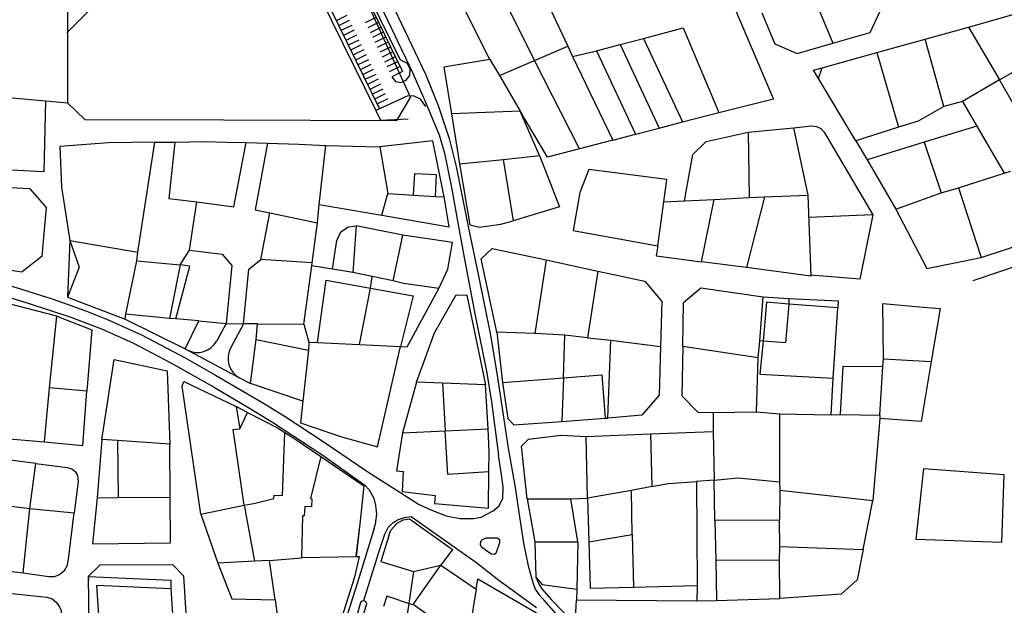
# Model space of a CAD drawing. Header units: metres. Extents: x 19327 to 24000, y 12000 to 18751.
# Tile 30 of 41: x 22100 to 22551, y 16988 to 17257. Entities that reach past the tile are written whole.
import ezdxf

# ---------------------------------------------------------------- set-up
doc = ezdxf.new("R2010")
doc.units = ezdxf.units.M
doc.layers.add('Keyplan-sh1$0$10-WEG', color=254, linetype='CONTINUOUS')
doc.layers.add('Keyplan-sh1$0$20-KAVEL', color=254, linetype='CONTINUOUS')

msp = doc.modelspace()

# ---------------------------------------------------------------- linework, layer by layer
at = {"layer": 'Keyplan-sh1$0$10-WEG'}
for p, q in [((22246.13, 17303.84), (22279.9, 17232.29)), ((22252.97, 17281.6), (22274.21, 17238.1)), ((22257.84, 17268.78), (22275.32, 17232.81)), ((22463.77, 17266.83), (22472.6, 17245.79)), ((22242.52, 17261.28), (22264.83, 17215.75)), ((22245.09, 17256.19), (22250.01, 17258.6)), ((22440, 17259.69), (22445.96, 17245.51)), ((22489.67, 17250.66), (22494.01, 17260.12)), ((22246.19, 17253.94), (22251.11, 17256.35)), ((22247.29, 17251.7), (22252.21, 17254.11)), ((22263.2, 17257.5), (22258.29, 17255.09)), ((22264.3, 17255.25), (22259.39, 17252.84)), ((22248.39, 17249.45), (22253.31, 17251.86)), ((22249.49, 17247.21), (22254.41, 17249.62)), ((22265.41, 17253.01), (22260.5, 17250.6)), ((22266.51, 17250.76), (22261.6, 17248.35)), ((22472.6, 17245.79), (22489.67, 17250.66)), ((22250.59, 17244.96), (22255.51, 17247.37)), ((22251.69, 17242.72), (22256.61, 17245.13)), ((22267.61, 17248.52), (22262.7, 17246.11)), ((22268.71, 17246.28), (22263.8, 17243.87)), ((22445.96, 17245.51), (22456.2, 17241.02)), ((22456.2, 17241.02), (22472.6, 17245.79)), ((22252.79, 17240.47), (22257.71, 17242.88)), ((22253.89, 17238.23), (22258.81, 17240.64)), ((22269.81, 17244.03), (22264.9, 17241.62)), ((22270.91, 17241.79), (22266, 17239.38)), ((22254.99, 17235.99), (22259.91, 17238.39)), ((22256.09, 17233.74), (22261.01, 17236.15)), ((22272.02, 17239.54), (22267.11, 17237.13)), ((22273.12, 17237.3), (22268.21, 17234.89)), ((22277.68, 17236.44), (22274.21, 17238.1)), ((22278.89, 17233.91), (22277.68, 17236.44)), ((22257.19, 17231.5), (22262.11, 17233.9)), ((22258.29, 17229.25), (22263.21, 17231.66)), ((22274.22, 17235.05), (22269.31, 17232.64)), ((22275.32, 17232.81), (22270.41, 17230.4)), ((22277.09, 17228.79), (22278.75, 17231)), ((22278.75, 17231), (22278.89, 17233.91)), ((22259.39, 17227.01), (22264.31, 17229.41)), ((22260.49, 17224.76), (22265.41, 17227.17)), ((22270.41, 17230.4), (22272.11, 17228.29)), ((22272.11, 17228.29), (22274.61, 17227.73)), ((22274.61, 17227.73), (22277.09, 17228.79)), ((22261.59, 17222.52), (22266.51, 17224.92)), ((22262.69, 17220.27), (22267.61, 17222.68)), ((22263.79, 17218.03), (22268.71, 17220.43)), ((22277.81, 17221.66), (22264.83, 17215.75)), ((22280.69, 17221.48), (22277.81, 17221.66)), ((22283.53, 17220.07), (22280.69, 17221.48)), ((22286.07, 17216.78), (22283.53, 17220.07)), ((22536.87, 17137.11), (22559.52, 17144.78)), ((22262.31, 17023.49), (22261.46, 17020.62)), ((22340.14, 16990.68), (22345.41, 16984.61))]:
    msp.add_line(p, q, dxfattribs=at)
for points in [[(22252.32, 17302.1), (22260.67, 17284.6), (22285.88, 17231.53)], [(22279.9, 17232.29), (22285.45, 17219.79), (22292.08, 17203.81), (22294.58, 17195.43), (22297.84, 17179.66), (22300.99, 17161.83)], [(22285.88, 17231.53), (22291.64, 17217.18), (22296.75, 17202.07), (22299.9, 17189.34), (22305.55, 17161.07)], [(22300.99, 17161.83), (22303.63, 17147.65), (22308.63, 17121.12), (22313.85, 17095.56)], [(22305.55, 17161.07), (22310.48, 17137.75), (22315.59, 17112.74), (22318.63, 17094.69)], [(22080.82, 17139.19), (22101.14, 17132.91), (22115.27, 17128.46), (22129.72, 17123.34), (22140.48, 17119.1), (22155.69, 17112.25), (22175.79, 17101.59), (22189.7, 17093.76)], [(22078.43, 17134.52), (22104.29, 17126.5), (22123.42, 17120.3), (22137.43, 17114.97), (22152.1, 17108.34), (22169.16, 17099.42), (22188.72, 17088.33)], [(22313.85, 17095.56), (22316.12, 17081.52), (22319.36, 17057.08)], [(22189.7, 17093.76), (22211.71, 17080.91), (22221.6, 17074.71), (22238.98, 17063.4), (22259.41, 17049.48), (22272.45, 17041.11), (22282.67, 17034.69)], [(22318.63, 17094.69), (22320.91, 17079.57), (22323.73, 17060.32), (22326.99, 17042.26)], [(22188.72, 17088.33), (22206.06, 17078.19), (22216.27, 17071.89), (22238.44, 17057.42), (22258.11, 17043.39), (22260.06, 17041.11), (22262.24, 17037.41), (22262.97, 17034.02)], [(22282.67, 17034.69), (22288.39, 17031.95), (22295.35, 17029.24), (22301.65, 17028.04), (22307.95, 17028.04), (22311.32, 17028.69), (22316.86, 17031.63), (22319.58, 17033.91), (22321.32, 17037.39), (22321.43, 17042.39), (22320.78, 17048.05), (22319.36, 17057.08)], [(22326.99, 17042.26), (22328.65, 17030.77), (22330.83, 17016.74), (22333, 17006.41), (22335.07, 16998.8), (22336.15, 16995.75), (22338, 16993.14), (22340.66, 16990.07)], [(22262.97, 17034.02), (22263.4, 17030), (22262.87, 17025.4), (22261.46, 17020.62)], [(22267, 17020.29), (22268.83, 17023.91), (22271.01, 17026.19), (22273.07, 17027.5), (22276.22, 17028.58), (22279.27, 17028.91), (22301.54, 17013.25), (22309.37, 17007.7), (22319.47, 16999.76), (22336.7, 16987.27)], [(22261.46, 17020.62), (22255.48, 17001.15), (22247.88, 16977.12), (22241.68, 16958.31)], [(22267, 17020.29), (22264.29, 17012.46), (22257.43, 16990.37)], [(22311.5, 17014.89), (22311.06, 17015.98), (22311.28, 17017.61), (22312.04, 17018.48), (22313.78, 17019.13)], [(22313.78, 17019.13), (22318.78, 17019.13), (22319.75, 17018.37), (22319.86, 17016.96), (22318.12, 17012.07), (22317.36, 17011.52), (22315.95, 17011.74), (22311.5, 17014.89)]]:
    msp.add_lwpolyline(points, dxfattribs=at)
at = {"layer": 'Keyplan-sh1$0$20-KAVEL'}
for p, q in [((22226.56, 17289.41), (22263.06, 17214.95)), ((22336.14, 17276.03), (22351.17, 17244.42)), ((22335.85, 17237.89), (22319.29, 17271.03)), ((22137.78, 17266.82), (22121.47, 17250.5)), ((22385.8, 17247.98), (22403.89, 17252.87)), ((22403.89, 17252.87), (22420.3, 17214.05)), ((22514.85, 17247.65), (22534.63, 17253.09)), ((22534.63, 17253.09), (22548.97, 17228.94)), ((22335.85, 17237.89), (22351.17, 17244.42)), ((22351.17, 17244.42), (22353.24, 17239.74)), ((22364.17, 17242.32), (22375.04, 17245.15)), ((22375.04, 17245.15), (22385.8, 17247.98)), ((22375.04, 17245.15), (22393.02, 17206.87)), ((22385.8, 17247.98), (22403.67, 17209.7)), ((22492.69, 17241.56), (22514.85, 17247.65)), ((22523.33, 17216.76), (22514.85, 17247.65)), ((22270.91, 17241.79), (22266, 17239.38)), ((22353.24, 17239.74), (22364.17, 17242.32)), ((22364.17, 17242.32), (22382.16, 17204.04)), ((22467.69, 17234.49), (22492.69, 17241.56)), ((22492.69, 17241.56), (22502.68, 17207.3)), ((22548.97, 17228.94), (22574.84, 17243.95)), ((22273.12, 17237.3), (22268.21, 17234.89)), ((22315.31, 17238.33), (22319.77, 17230.93)), ((22319.77, 17230.93), (22335.85, 17237.89)), ((22356.39, 17197.44), (22335.85, 17237.89)), ((22353.24, 17239.74), (22371.71, 17201.35)), ((22319.77, 17230.93), (22329.22, 17214.62)), ((22465.95, 17229.6), (22467.69, 17234.49)), ((22483.02, 17200.99), (22465.95, 17229.6)), ((22548.97, 17228.94), (22532.02, 17219.05)), ((22559.73, 17210.24), (22548.97, 17228.94)), ((22065.03, 17223.71), (22111.81, 17219.36)), ((22111.81, 17219.36), (22110.94, 17186.84)), ((22111.81, 17219.36), (22121.87, 17218.51)), ((22532.02, 17219.05), (22523.33, 17216.76)), ((22532.02, 17219.05), (22538.54, 17207.85)), ((22264.83, 17215.75), (22263.06, 17214.95)), ((22263.06, 17214.95), (22265.24, 17210.46)), ((22329.22, 17214.62), (22297.82, 17213.42)), ((22297.82, 17213.42), (22301.4, 17190.59)), ((22338.13, 17194.39), (22329.22, 17214.62)), ((22403.67, 17209.7), (22420.3, 17214.05)), ((22265.24, 17210.46), (22277.98, 17211.19)), ((22393.02, 17206.87), (22403.67, 17209.7)), ((22371.71, 17201.35), (22382.16, 17204.04)), ((22382.16, 17204.04), (22393.02, 17206.87)), ((22433.68, 17205.06), (22454.52, 17207.06)), ((22454.52, 17207.06), (22462.73, 17207.89)), ((22454.52, 17207.06), (22461.01, 17176.24)), ((22462.73, 17207.89), (22464.98, 17207.69)), ((22464.98, 17207.69), (22467, 17206.67)), ((22467, 17206.67), (22468.5, 17204.97)), ((22468.5, 17204.97), (22490.86, 17167.15)), ((22502.68, 17207.3), (22483.02, 17200.99)), ((22538.54, 17207.85), (22514.41, 17200.45)), ((22538.54, 17207.85), (22551.03, 17186.31)), ((22154.04, 17150.02), (22161.86, 17200.38)), ((22161.86, 17200.38), (22170.99, 17200.48)), ((22203.64, 17200.27), (22213.42, 17200.05)), ((22371.71, 17201.35), (22356.39, 17197.44)), ((22483.02, 17200.99), (22488.22, 17192.4)), ((22483.02, 17200.99), (22488.22, 17192.4)), ((22514.41, 17200.45), (22488.22, 17192.4)), ((22514.41, 17200.45), (22522.13, 17177.18)), ((22237.21, 17171.87), (22240.15, 17198.96)), ((22240.15, 17198.96), (22264.97, 17198.3)), ((22264.97, 17198.3), (22268.61, 17176.98)), ((22301.4, 17190.59), (22321.4, 17192.54)), ((22321.4, 17192.54), (22338.13, 17194.39)), ((22321.4, 17192.54), (22326.01, 17164.48)), ((22488.22, 17192.4), (22501.48, 17169.78)), ((22110.94, 17186.84), (22083.67, 17188.15)), ((22530.06, 17179.57), (22551.03, 17186.31)), ((22551.03, 17186.31), (22553.97, 17187.18)), ((22104.63, 17179.14), (22083.29, 17180.16)), ((22104.63, 17179.14), (22112.22, 17170.44)), ((22265.9, 17167.08), (22268.61, 17176.98)), ((22268.61, 17176.98), (22280.46, 17176.22)), ((22501.48, 17169.78), (22522.13, 17177.18)), ((22522.13, 17177.18), (22530.06, 17179.57)), ((22530.06, 17179.57), (22540.44, 17147.6)), ((22177.74, 17150.93), (22181.04, 17173.19)), ((22280.46, 17176.22), (22290.24, 17175.57)), ((22290.24, 17175.57), (22294.48, 17175.35)), ((22392.28, 17152.96), (22395.11, 17173.08)), ((22395.11, 17173.08), (22404.56, 17173.63)), ((22404.56, 17173.63), (22418.2, 17174.17)), ((22412.39, 17145.57), (22418.2, 17174.17)), ((22418.2, 17174.17), (22434.23, 17175.04)), ((22441.24, 17175.37), (22432.98, 17143.07)), ((22434.23, 17175.04), (22441.24, 17175.37)), ((22110.25, 17148.18), (22112.22, 17170.44)), ((22210.42, 17146.75), (22214.62, 17168.08)), ((22214.62, 17168.08), (22236.34, 17163.5)), ((22236.34, 17163.5), (22237.21, 17171.87)), ((22237.21, 17171.87), (22265.9, 17167.08)), ((22234, 17145.12), (22236.34, 17163.5)), ((22490.86, 17167.15), (22461.51, 17165.91)), ((22490.86, 17167.15), (22484.9, 17137.75)), ((22254.05, 17162.08), (22252.59, 17140.77)), ((22275.51, 17157.84), (22254.05, 17162.08)), ((22122.96, 17155.35), (22121.78, 17129.4)), ((22122.96, 17155.35), (22154.04, 17150.02)), ((22271.06, 17136.85), (22275.51, 17157.84)), ((22540.44, 17147.6), (22564.45, 17155.43)), ((22153.62, 17146.15), (22154.04, 17150.02)), ((22173.51, 17144.19), (22177.74, 17150.93)), ((22110.25, 17148.18), (22101.06, 17140.98)), ((22148.62, 17121.68), (22153.62, 17146.15)), ((22153.62, 17146.15), (22173.51, 17144.19)), ((22234, 17145.12), (22210.42, 17146.75)), ((22233.79, 17143.81), (22234, 17145.12)), ((22341.12, 17146.54), (22336.02, 17112.82)), ((22341.12, 17146.54), (22364.92, 17141.32)), ((22432.98, 17143.07), (22412.39, 17145.57)), ((22079.79, 17144.27), (22101.06, 17140.98)), ((22173.51, 17144.19), (22168.51, 17119.72)), ((22230.2, 17117.06), (22233.79, 17143.81)), ((22243.24, 17142.29), (22233.79, 17143.81)), ((22252.59, 17140.77), (22243.24, 17142.29)), ((22261.39, 17138.92), (22252.59, 17140.77)), ((22364.92, 17141.32), (22360.14, 17110.87)), ((22260.63, 17133.59), (22261.39, 17138.92)), ((22271.06, 17136.85), (22261.39, 17138.92)), ((22484.9, 17137.75), (22462.51, 17139.54)), ((22255.68, 17107.81), (22260.63, 17133.59)), ((22116.95, 17120.69), (22085.38, 17128.85)), ((22121.78, 17129.4), (22148.19, 17119.4)), ((22439.02, 17109.37), (22440.68, 17129.55)), ((22440.68, 17129.55), (22452.3, 17128.89)), ((22452.3, 17128.89), (22452.3, 17126.28)), ((22474.8, 17124.54), (22452.3, 17126.28)), ((22472.73, 17092.35), (22474.8, 17124.54)), ((22113.58, 17087.96), (22116.95, 17120.69)), ((22148.19, 17119.4), (22148.62, 17121.68)), ((22148.19, 17119.4), (22175.68, 17105.8)), ((22168.51, 17119.72), (22148.62, 17121.68)), ((22171.52, 17119.45), (22168.51, 17119.72)), ((22181.95, 17118.64), (22171.52, 17119.45)), ((22175.68, 17105.8), (22181.95, 17118.64)), ((22181.95, 17118.64), (22194.48, 17117.44)), ((22194.48, 17117.44), (22190.21, 17109.4)), ((22194.48, 17117.44), (22202.49, 17117.22)), ((22202.49, 17117.22), (22196.54, 17106.03)), ((22208.9, 17117.17), (22202.49, 17117.22)), ((22208.25, 17110.1), (22208.9, 17117.17)), ((22208.9, 17117.17), (22230.2, 17117.06)), ((22230.2, 17117.06), (22232.37, 17108.9)), ((22205.64, 17089.87), (22208.25, 17110.1)), ((22208.25, 17110.1), (22232.27, 17105.2)), ((22318.63, 17113.37), (22321.24, 17090.42)), ((22336.02, 17112.82), (22318.63, 17113.37)), ((22349.71, 17112.06), (22336.02, 17112.82)), ((22349.06, 17092.49), (22349.71, 17112.06)), ((22360.14, 17110.87), (22349.71, 17112.06)), ((22360.14, 17110.87), (22370.79, 17109.67)), ((22369.43, 17074), (22370.79, 17109.67)), ((22370.79, 17109.67), (22393.5, 17106.84)), ((22438.29, 17101.71), (22439.02, 17109.37)), ((22440.68, 17109.32), (22439.02, 17109.37)), ((22175.68, 17105.8), (22200.68, 17092.51)), ((22175.68, 17105.8), (22176.68, 17105.27)), ((22232.27, 17105.2), (22229.66, 17081.82)), ((22232.37, 17108.9), (22232.27, 17105.2)), ((22232.37, 17108.9), (22236.34, 17108.68)), ((22236.34, 17108.68), (22255.68, 17107.81)), ((22255.68, 17107.81), (22274.48, 17106.84)), ((22438.29, 17101.71), (22403.73, 17106.82)), ((22437.53, 17076.91), (22438.29, 17101.71)), ((22495.46, 17097.61), (22495.78, 17101.2)), ((22495.78, 17101.2), (22517.54, 17099.96)), ((22494.09, 17075.36), (22495.46, 17097.61)), ((22200.68, 17092.51), (22205.64, 17089.87)), ((22321.24, 17090.42), (22349.06, 17092.49)), ((22349.06, 17092.49), (22348.35, 17072.48)), ((22471.75, 17075.61), (22472.73, 17092.35)), ((22111.3, 17063.16), (22113.58, 17087.96)), ((22130.64, 17086.33), (22113.58, 17087.96)), ((22229.66, 17081.82), (22205.64, 17089.87)), ((22281.74, 17090.53), (22275.38, 17067.36)), ((22293.64, 17089.99), (22281.74, 17090.53)), ((22293.64, 17089.99), (22294.91, 17068.23)), ((22313.36, 17089.33), (22293.64, 17089.99)), ((22314.61, 17069.1), (22313.36, 17089.33)), ((22204.32, 17076.57), (22199.11, 17079.29)), ((22199.11, 17079.29), (22200.85, 17069.17)), ((22200.85, 17069.17), (22204.32, 17076.57)), ((22348.35, 17072.48), (22368.24, 17074)), ((22368.24, 17074), (22369.43, 17074)), ((22417.75, 17076.58), (22437.53, 17076.91)), ((22417.75, 17076.58), (22417.77, 17067.98)), ((22437.53, 17076.91), (22448.07, 17075.93)), ((22448.07, 17075.93), (22448.08, 17044.92)), ((22448.07, 17075.93), (22471.75, 17075.61)), ((22471.75, 17075.61), (22476.01, 17075.65)), ((22476.01, 17075.65), (22494.09, 17075.36)), ((22494.05, 17073.91), (22490.92, 17036.31)), ((22494.09, 17075.36), (22494.05, 17073.91)), ((22294.91, 17068.23), (22314.61, 17069.1)), ((22067.88, 17066.86), (22111.3, 17063.16)), ((22137.55, 17064.31), (22135.48, 17037.45)), ((22144.72, 17063.77), (22137.55, 17064.31)), ((22275.38, 17067.36), (22294.91, 17068.23)), ((22359.47, 17065.63), (22389.03, 17066.82)), ((22360.12, 17037.35), (22359.47, 17065.63)), ((22389.03, 17066.82), (22417.77, 17067.98)), ((22389.03, 17066.82), (22389.57, 17042.68)), ((22417.77, 17067.98), (22418.2, 17045.68)), ((22144.72, 17063.77), (22145.05, 17037.67)), ((22168.74, 17062.03), (22144.72, 17063.77)), ((22168.95, 17037.89), (22168.74, 17062.03)), ((22107.26, 17053.22), (22087.48, 17055.83)), ((22104.65, 17032.67), (22107.26, 17053.22)), ((22389.57, 17042.68), (22380.23, 17040.94)), ((22418.2, 17045.68), (22410.05, 17045.03)), ((22410.05, 17045.03), (22410.44, 16997.43)), ((22418.42, 17027.09), (22418.2, 17045.68)), ((22448.08, 17044.92), (22448.19, 17041.01)), ((22135.48, 17037.45), (22145.05, 17037.67)), ((22145.05, 17037.67), (22168.95, 17037.89)), ((22332.52, 17037.03), (22352.41, 17037.13)), ((22332.52, 17037.03), (22336, 17017.44)), ((22352.41, 17037.13), (22360.12, 17037.35)), ((22355.67, 17017.33), (22352.41, 17037.13)), ((22380.23, 17040.94), (22360.12, 17037.35)), ((22360.12, 17037.35), (22360.67, 17017.34)), ((22380.55, 17020.71), (22380.23, 17040.94)), ((22448.19, 17041.01), (22448.08, 17027.31)), ((22448.19, 17041.01), (22490.92, 17036.31)), ((22085.09, 17034.95), (22104.65, 17032.67)), ((22101.5, 17003.09), (22104.65, 17032.67)), ((22104.65, 17032.67), (22124.86, 17030.6)), ((22182.92, 17030.02), (22202.8, 17034.16)), ((22202.8, 17034.16), (22207.8, 17035.14)), ((22202.8, 17034.16), (22207.48, 17008.48)), ((22486.39, 17013.92), (22490.92, 17036.31)), ((22182.92, 17030.02), (22190.74, 17007.63)), ((22255.94, 17026.98), (22254.02, 17010.82)), ((22255.94, 17026.98), (22254.15, 17010.56)), ((22448.08, 17027.31), (22418.42, 17027.09)), ((22418.42, 17027.09), (22418.91, 17009.03)), ((22448.25, 17015.23), (22448.08, 17027.31)), ((22360.67, 17017.34), (22380.55, 17020.71)), ((22380.55, 17020.71), (22381.2, 16996.66)), ((22336, 17017.44), (22336.44, 17001.23)), ((22336, 17017.44), (22355.67, 17017.33)), ((22355.67, 17017.33), (22355.23, 16995.69)), ((22448.14, 17009.14), (22448.25, 17015.23)), ((22448.25, 17015.23), (22486.39, 17013.92)), ((22549.88, 17017.09), (22510.76, 17018.39)), ((22214.47, 17008.83), (22229.05, 17010.01)), ((22254.15, 17010.56), (22229.05, 17010.01)), ((22253.47, 17001.31), (22255.64, 17010.56)), ((22255.64, 17010.56), (22254.15, 17010.56)), ((22081.5, 17005.48), (22101.5, 17003.09)), ((22207.48, 17008.48), (22190.74, 17007.63)), ((22190.74, 17007.63), (22197.07, 16991.32)), ((22214.47, 17008.83), (22207.48, 17008.48)), ((22217.06, 16990.82), (22214.47, 17008.83)), ((22280.42, 17003.77), (22292.97, 17006.75)), ((22292.97, 17006.75), (22309.06, 16995.63)), ((22418.91, 17009.03), (22448.14, 17009.14)), ((22418.91, 17009.03), (22419.24, 16990.54)), ((22448.25, 16991.41), (22448.14, 17009.14)), ((22131.37, 17001.41), (22131.75, 16967.88)), ((22131.37, 17001.41), (22131.39, 16999.81)), ((22246.4, 16979.13), (22253.47, 17001.31)), ((22336.44, 17001.23), (22337.8, 16998.07)), ((22381.2, 16996.66), (22410.44, 16997.43)), ((22410.44, 16997.43), (22410.19, 16990.27)), ((22268.13, 16992.51), (22266.58, 16987.68)), ((22279.94, 16988.43), (22268.13, 16992.51)), ((22309.06, 16995.63), (22305.15, 16970.95)), ((22355.23, 16995.69), (22355.13, 16990.79)), ((22197.07, 16991.32), (22217.06, 16990.82)), ((22217.06, 16990.82), (22218.26, 16981.52)), ((22256.09, 16989.6), (22249.6, 16966.36)), ((22251.53, 16965.7), (22259.01, 16988.96)), ((22355.13, 16990.79), (22410.19, 16990.27)), ((22410.19, 16990.27), (22419.24, 16990.54)), ((22419.24, 16990.54), (22448.25, 16991.41))]:
    msp.add_line(p, q, dxfattribs=at)
for points in [[(22174.95, 17317.95), (22159.35, 17305.18), (22130.33, 17303.99), (22130.88, 17275.28), (22121.86, 17275.28), (22121.87, 17218.51)], [(22202.33, 17302.72), (22240.04, 17306.31), (22278.96, 17220.95)], [(22420.3, 17214.05), (22445.3, 17220.26), (22412.37, 17297.8)], [(22315.31, 17238.33), (22301.58, 17265.81), (22319.29, 17271.03)], [(22534.63, 17253.09), (22564.19, 17261.46), (22574.84, 17243.95)], [(22315.31, 17238.33), (22294.34, 17234.74), (22297.82, 17213.42)], [(22465.95, 17229.6), (22463.67, 17233.4), (22467.69, 17234.49)], [(22121.87, 17218.51), (22129.8, 17210.89), (22193.48, 17210.68)], [(22193.48, 17210.68), (22272.68, 17210.41), (22278.96, 17220.95)], [(22356.39, 17197.44), (22341.83, 17193.52), (22329.22, 17214.62)], [(22523.33, 17216.76), (22511.59, 17210.02), (22502.68, 17207.3)], [(22404.56, 17173.63), (22408.37, 17194.73), (22414.45, 17200.82), (22433.68, 17205.06), (22434.23, 17175.04)], [(22161.86, 17200.38), (22140.56, 17200.16), (22118.29, 17198.53), (22119.16, 17179.82), (22122.96, 17155.35)], [(22170.99, 17200.48), (22168.22, 17174.71), (22181.04, 17173.19)], [(22170.99, 17200.48), (22184.41, 17200.81), (22194.62, 17200.48), (22203.64, 17200.27)], [(22181.04, 17173.19), (22197.99, 17170.9), (22203.64, 17200.27)], [(22213.42, 17200.05), (22207.77, 17169.38), (22214.62, 17168.08)], [(22213.42, 17200.05), (22227.77, 17199.51), (22240.15, 17198.96)], [(22294.48, 17175.35), (22289.21, 17201.01), (22264.97, 17198.3)], [(22301.4, 17190.59), (22306.24, 17162.63), (22310.69, 17161.54), (22320.36, 17162.95), (22326.01, 17164.48)], [(22338.13, 17194.39), (22347.31, 17170.78), (22326.01, 17164.48)], [(22280.46, 17176.22), (22280.95, 17186.12), (22290.84, 17185.68), (22290.24, 17175.57)], [(22395.11, 17173.08), (22396.52, 17183.31), (22360.77, 17187.87), (22356.64, 17177.32), (22353.6, 17159.92), (22392.28, 17152.96)], [(22265.9, 17167.08), (22296.76, 17161.65), (22294.48, 17175.35)], [(22441.24, 17175.37), (22461.01, 17176.24), (22462.53, 17139.04), (22432.98, 17143.07)], [(22501.48, 17169.78), (22515.66, 17142.6), (22540.44, 17147.6)], [(22243.24, 17142.29), (22245.25, 17155.45), (22247.1, 17159.36), (22250.58, 17161.65), (22254.05, 17162.08)], [(22122.96, 17155.35), (22127.21, 17143.21), (22121.78, 17129.4)], [(22291.92, 17133.48), (22296.05, 17142.29), (22298.22, 17154.47), (22275.51, 17157.84)], [(22177.74, 17150.93), (22192.74, 17149.09), (22197.09, 17143.97), (22194.48, 17117.44)], [(22318.63, 17113.37), (22311.46, 17146.97), (22316.46, 17151.76), (22341.12, 17146.54)], [(22392.28, 17152.96), (22391.63, 17148.4), (22412.39, 17145.57)], [(22202.49, 17117.22), (22204.99, 17142.29), (22210.42, 17146.75)], [(22171.52, 17119.45), (22177.85, 17143.65), (22173.51, 17144.19)], [(22364.92, 17141.32), (22386.44, 17136.75), (22394.15, 17127.4), (22393.5, 17106.84)], [(22236.34, 17108.68), (22240.42, 17137.29), (22260.63, 17133.59)], [(22291.92, 17133.48), (22275.84, 17135.65), (22271.06, 17136.85)], [(22260.63, 17133.59), (22280.29, 17130.11), (22274.48, 17106.84)], [(22274.48, 17106.84), (22277.47, 17106.62), (22291.92, 17133.48)], [(22403.73, 17106.82), (22404.06, 17126.94), (22412.1, 17133.79), (22440.68, 17129.55)], [(22281.74, 17090.53), (22290, 17113.04), (22299.99, 17130.44), (22304.88, 17130.33), (22313.36, 17089.33)], [(22452.3, 17126.28), (22442.09, 17127.15), (22440.68, 17109.32)], [(22452.3, 17128.89), (22475.01, 17127.7), (22474.8, 17124.54)], [(22452.3, 17126.28), (22450.78, 17108.45), (22440.68, 17109.32)], [(22495.78, 17101.2), (22495.48, 17126.5), (22513.94, 17124.84)], [(22513.94, 17124.84), (22521.78, 17124.32), (22517.54, 17099.96)], [(22116.95, 17120.69), (22133.03, 17114.49), (22130.64, 17086.33)], [(22440.68, 17109.32), (22439.05, 17094.2), (22472.73, 17092.35)], [(22229.66, 17081.82), (22228.63, 17071.93), (22246.93, 17065.69), (22263.83, 17060.83), (22274.48, 17106.84)], [(22393.5, 17106.84), (22392.9, 17084.55), (22384.97, 17075.41), (22369.43, 17074)], [(22403.73, 17106.82), (22403.3, 17084.2), (22410.69, 17076.69), (22417.75, 17076.58)], [(22137.55, 17064.31), (22138.42, 17069.97), (22143.2, 17100.85), (22167.43, 17095.74), (22168.74, 17062.03)], [(22517.54, 17099.96), (22513.05, 17072.54), (22494.05, 17073.91)], [(22476.01, 17075.65), (22477.31, 17097.83), (22495.46, 17097.61)], [(22349.06, 17092.49), (22366.71, 17093.9), (22368.24, 17074)], [(22182.92, 17030.02), (22174.44, 17088.64), (22175.2, 17090.82), (22199.11, 17079.29)], [(22321.24, 17090.42), (22323.68, 17073.89), (22326.29, 17070.96), (22348.35, 17072.48)], [(22111.3, 17063.16), (22128.79, 17061.53), (22130.64, 17086.33)], [(22204.32, 17076.57), (22218.12, 17069.61), (22221.38, 17067.43)], [(22202.8, 17034.16), (22197.7, 17068.85), (22200.85, 17069.17)], [(22314.94, 17049.42), (22315.04, 17058.56), (22314.61, 17069.1)], [(22207.8, 17035.14), (22216.39, 17037.2), (22216.6, 17038.72), (22220.41, 17038.62), (22221.38, 17067.43)], [(22221.38, 17067.43), (22225.95, 17064.5), (22237.9, 17056.45)], [(22275.38, 17067.36), (22272.66, 17049.86), (22275.71, 17049.64), (22275.16, 17040.39), (22290.38, 17038.65), (22289.94, 17034.96), (22314.72, 17032.78), (22314.94, 17049.42)], [(22314.94, 17049.42), (22296.06, 17048.22), (22294.91, 17068.23)], [(22332.52, 17037.03), (22329.81, 17061.17), (22333.07, 17064.32), (22347.95, 17066.28), (22359.47, 17065.63)], [(22237.9, 17056.45), (22233.26, 17037.15), (22233.85, 17037.04), (22233.69, 17033.4), (22230.65, 17033.5), (22230.35, 17029.26), (22229.45, 17029.32), (22229.05, 17010.01)], [(22237.9, 17056.45), (22257.57, 17043.07), (22255.94, 17026.98)], [(22107.26, 17053.22), (22121.71, 17051.37), (22123.88, 17050.83), (22125.4, 17049.52), (22126.49, 17047.78), (22126.71, 17045.06), (22124.86, 17030.6)], [(22510.76, 17018.39), (22514.24, 17051.02), (22550.97, 17048.19), (22549.88, 17017.09)], [(22418.2, 17045.68), (22429.18, 17046.66), (22448.08, 17044.92)], [(22389.57, 17042.68), (22397.12, 17044.05), (22410.05, 17045.03)], [(22135.48, 17037.45), (22133.22, 17016.42), (22169.07, 17016.96), (22168.95, 17037.89)], [(22101.5, 17003.09), (22113.23, 17001.56), (22115.95, 17001.56), (22117.91, 17002.32), (22120.4, 17004.28), (22121.82, 17006.67), (22122.47, 17010.7), (22124.86, 17030.6)], [(22269.06, 17020.13), (22269.93, 17022.74), (22272.97, 17025.89), (22275.69, 17027.41), (22278.62, 17027.96), (22298.29, 17013.82), (22292.97, 17006.75)], [(22269.06, 17020.13), (22265.37, 17008.38), (22280.42, 17003.77)], [(22360.67, 17017.34), (22361.32, 16996.12), (22381.2, 16996.66)], [(22486.39, 17013.92), (22483.67, 16999.89), (22476.39, 16993.37), (22448.25, 16991.41)], [(22170.11, 17006.81), (22136.58, 17006.63), (22131.37, 17001.41)], [(22170.11, 17006.81), (22174.94, 17001.73), (22176.41, 16979.62)], [(22305.15, 16970.95), (22280.26, 16988.67), (22292.97, 17006.75)], [(22131.37, 17001.41), (22169.13, 16999.74), (22169.24, 16996.04)], [(22280.42, 17003.77), (22274.83, 16966.16), (22305.15, 16970.95)], [(22336.44, 17001.23), (22339.39, 16997.81), (22355.23, 16995.69)], [(22137.29, 16967.55), (22135.22, 16997.57), (22169.24, 16996.04), (22170.21, 16979.51)], [(22309.06, 16995.63), (22309.82, 17000.42), (22336.71, 16984.88)], [(22337.8, 16998.07), (22339.15, 16995.79), (22343.66, 16990.86)], [(22094.97, 16993.92), (22112.36, 16991.97), (22114.86, 16991.31), (22116.6, 16989.79), (22118.23, 16987.62), (22118.88, 16985.88), (22118.88, 16981.74), (22116.38, 16961.3)], [(22343.66, 16990.86), (22354.46, 16979.69), (22355.13, 16990.79)]]:
    msp.add_lwpolyline(points, dxfattribs=at)
for centre, radius, start, end in [((22181.38, 17114.1), 10, 242.0007, 332.0007), ((22205.37, 17101.34), 10, 152.0007, 242.0007), ((22257.44, 16988.79), 1.58, 6.2654, 149.0096)]:
    msp.add_arc(centre, radius, start, end, dxfattribs=at)

doc.saveas('drawing.dxf')
